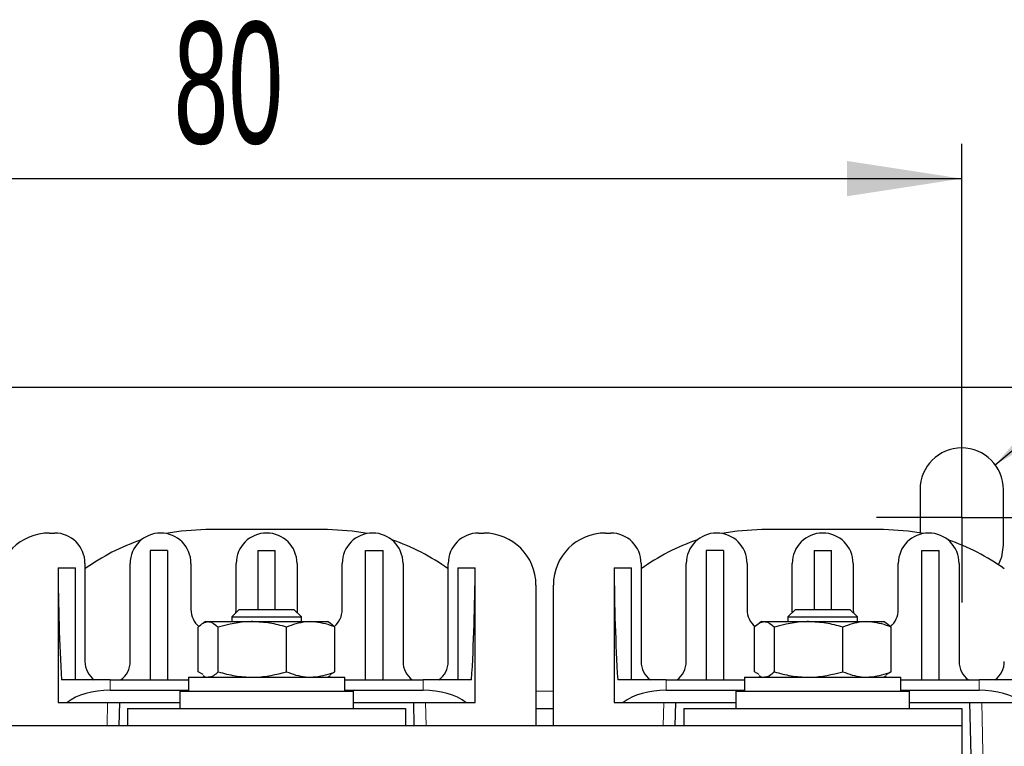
# Model space of a CAD drawing. Header units: millimetres. Extents: x 5 to 418, y 2 to 292.
# Tile 5 of 36: x 102 to 130, y 123 to 144. Entities that reach past the tile are written whole.
import ezdxf

# ---------------------------------------------------------------- set-up
doc = ezdxf.new("R2010")
doc.units = ezdxf.units.MM
doc.layers.add('SLD-0', color=7, linetype='Continuous')
doc.styles.add('SLDTEXTSTYLE0', font='TXT', dxfattribs={"width": 0.605})
doc.dimstyles.new('SLDDIMSTYLE0', dxfattribs={"dimtxt": 3.5, "dimasz": 3.302, "dimexe": 0, "dimexo": 0.0625, "dimgap": 0.875, "dimtad": 1, "dimlfac": 2, "dimrnd": 1e-09, "dimzin": 12, "dimdsep": 46, "dimtxsty": 'SLDTEXTSTYLE0', "dimsah": 1, "dimcen": 0.09, "dimadec": 0, "dimazin": 3, "dimtfac": 1, "dimtofl": 0, "dimtmove": 0, "dimatfit": 3, "dimfxl": 1, "dimfrac": 2, "dimtolj": 1, "dimtzin": 12, "dimarcsym": 0})
doc.dimstyles.new('SLDDIMSTYLE2', dxfattribs={"dimtxt": 0.18, "dimasz": 3.302, "dimexe": 0, "dimexo": 0.0625, "dimgap": 0, "dimtad": 0, "dimtih": 1, "dimtoh": 1, "dimdec": 0, "dimrnd": 1e-09, "dimzin": 0, "dimdsep": 46, "dimtxsty": 'Standard', "dimsah": 1, "dimcen": 0.09, "dimadec": 0, "dimazin": 0, "dimtfac": 3.302, "dimtdec": 0, "dimtofl": 0, "dimtmove": 0, "dimatfit": 3, "dimfxl": 1, "dimfrac": 2, "dimtolj": 1, "dimtzin": 0, "dimarcsym": 0})

# ---------------------------------------------------------------- blocks, each defined once
blk = doc.blocks.new('_D_4')
at = {"layer": 'SLD-0'}
for p, q in [((88.886, 131.712), (88.886, 140.013)), ((128.886, 131.712), (128.886, 140.013)), ((88.886, 139.013), (128.886, 139.013))]:
    blk.add_line(p, q, dxfattribs=at)
for points in [[(88.886, 139.013), (92.188, 138.505), (92.188, 139.521)], [(128.886, 139.013), (125.584, 139.521), (125.584, 138.505)]]:
    blk.add_solid(points, dxfattribs=at)
at = {"layer": 'SLD-0', "insert": (106.212, 143.524), "char_height": 3.5, "attachment_point": 1, "style": 'SLDTEXTSTYLE0'}
blk.add_mtext('80', dxfattribs=at)
blk = doc.blocks.new('SW_CENTERMARKSYMBOL_1')
at = {"layer": 'SLD-0', "color": 0}
for p, q in [((0, 1.25), (0, 2.45)), ((0, 0), (0, 1.25)), ((-1.25, 0), (-2.45, 0)), ((0, 0), (-1.25, 0)), ((0, 0), (0, -1.25)), ((0, 0), (1.25, 0)), ((1.25, 0), (2.45, 0)), ((0, -1.25), (0, -2.45))]:
    blk.add_line(p, q, dxfattribs=at)

msp = doc.modelspace()

# ---------------------------------------------------------------- linework, layer by layer
at = {"color": 7, "linetype": 'Continuous', "lineweight": 25}
for p, q in [((83.8858, 133.0122), (133.8858, 133.0122)), ((127.6858, 130.0622), (127.6858, 128.818)), ((130.0858, 128.4622), (130.0858, 130.0622)), ((110.6358, 128.9122), (107.1358, 128.9122)), ((126.6358, 128.9122), (123.1358, 128.9122)), ((102.6358, 128.8122), (102.7858, 128.8122)), ((114.9858, 128.8122), (115.1358, 128.8122)), ((118.6358, 128.8122), (118.7858, 128.8122)), ((105.5358, 128.3122), (105.5358, 124.5872)), ((106.0358, 128.3122), (105.5358, 128.3122)), ((106.0358, 128.3122), (106.0358, 124.5872)), ((108.6358, 128.3122), (109.1358, 128.3122)), ((108.6358, 128.3122), (108.6358, 126.6122)), ((109.1358, 126.6122), (109.1358, 128.3122)), ((111.7358, 124.5872), (111.7358, 128.3122)), ((111.7358, 128.3122), (112.2358, 128.3122)), ((112.2358, 124.5872), (112.2358, 128.3122)), ((122.0358, 128.3122), (121.5358, 128.3122)), ((121.5358, 128.3122), (121.5358, 124.5872)), ((122.0358, 128.3122), (122.0358, 124.5872)), ((124.6358, 128.3122), (125.1358, 128.3122)), ((124.6358, 128.3122), (124.6358, 126.6122)), ((125.1358, 126.6122), (125.1358, 128.3122)), ((127.7358, 124.5872), (127.7358, 128.3122)), ((127.7358, 128.3122), (128.2358, 128.3122)), ((128.2358, 124.5872), (128.2358, 128.3122)), ((102.8858, 127.8122), (102.8858, 123.9372)), ((102.8858, 127.8122), (103.3858, 127.8122)), ((103.3858, 124.5872), (103.3858, 127.8122)), ((103.6608, 127.9372), (103.6608, 125.1122)), ((104.9608, 125.1122), (104.9608, 127.9372)), ((106.7108, 127.9372), (106.7108, 126.6122)), ((108.0108, 126.6122), (108.0108, 127.9372)), ((109.7608, 127.9372), (109.7608, 126.6122)), ((111.0608, 126.6122), (111.0608, 127.9372)), ((112.8108, 127.9372), (112.8108, 125.1122)), ((114.1108, 125.1122), (114.1108, 127.9372)), ((114.3858, 127.8122), (114.8858, 127.8122)), ((114.3858, 127.8122), (114.3858, 124.5872)), ((114.8858, 123.9372), (114.8858, 127.8122)), ((118.8858, 127.8122), (118.8858, 123.9372)), ((118.8858, 127.8122), (119.3858, 127.8122)), ((119.3858, 124.5872), (119.3858, 127.8122)), ((119.6608, 127.9372), (119.6608, 125.1122)), ((120.9608, 125.1122), (120.9608, 127.9372)), ((122.7108, 127.9372), (122.7108, 126.6122)), ((124.0108, 126.6122), (124.0108, 127.9372)), ((125.7608, 127.9372), (125.7608, 126.6122)), ((127.0608, 126.6122), (127.0608, 127.9372)), ((128.8108, 127.9372), (128.8108, 125.1122)), ((116.6358, 127.3122), (116.6358, 123.2622)), ((117.1358, 123.2622), (117.1358, 127.3122)), ((108.1005, 126.6122), (107.8858, 126.3974)), ((107.8858, 126.3974), (107.8858, 126.2622)), ((107.8858, 126.3974), (109.6458, 126.3974)), ((108.0035, 126.5152), (108.0108, 126.6122)), ((108.1005, 126.6122), (109.4826, 126.6122)), ((109.4826, 126.6122), (109.671, 126.6122)), ((109.6458, 126.3974), (109.8858, 126.3974)), ((109.8858, 126.3974), (109.671, 126.6122)), ((109.7608, 126.6122), (109.7681, 126.5152)), ((109.8858, 126.2622), (109.8858, 126.3974)), ((124.1005, 126.6122), (123.8858, 126.3974)), ((123.8858, 126.3974), (123.8858, 126.2622)), ((123.8858, 126.3974), (125.6458, 126.3974)), ((124.0035, 126.5152), (124.0108, 126.6122)), ((124.1005, 126.6122), (125.4826, 126.6122)), ((125.4826, 126.6122), (125.671, 126.6122)), ((125.6458, 126.3974), (125.8858, 126.3974)), ((125.8858, 126.3974), (125.671, 126.6122)), ((125.7608, 126.6122), (125.7681, 126.5152)), ((125.8858, 126.2622), (125.8858, 126.3974)), ((106.9207, 124.8185), (106.9207, 126.1059)), ((107.1358, 126.2622), (107.0603, 126.2186)), ((107.1358, 126.2622), (107.2081, 126.2622)), ((107.2081, 126.2622), (108.478, 126.2622)), ((107.4954, 124.8185), (107.4954, 126.1059)), ((108.478, 126.2622), (110.1557, 126.2622)), ((109.4605, 124.8185), (109.4605, 126.1059)), ((110.1557, 126.2622), (110.6358, 126.2622)), ((110.7113, 126.2186), (110.6358, 126.2622)), ((110.8509, 126.1059), (110.7112, 126.2184)), ((110.8509, 124.8185), (110.8509, 126.1059)), ((122.9207, 124.8185), (122.9207, 126.1059)), ((123.1358, 126.2622), (123.0603, 126.2186)), ((123.1358, 126.2622), (123.2081, 126.2622)), ((123.2081, 126.2622), (124.478, 126.2622)), ((123.4954, 124.8185), (123.4954, 126.1059)), ((124.478, 126.2622), (126.1557, 126.2622)), ((125.4605, 124.8185), (125.4605, 126.1059)), ((126.1557, 126.2622), (126.6358, 126.2622)), ((126.7113, 126.2186), (126.6358, 126.2622)), ((126.8509, 126.1059), (126.7112, 126.2184)), ((126.8509, 124.8185), (126.8509, 126.1059)), ((106.6358, 124.6622), (106.6358, 124.2622)), ((106.6358, 124.6622), (111.1358, 124.6622)), ((107.0604, 124.7371), (106.9207, 124.8185)), ((107.0468, 124.7136), (107.1358, 124.6622)), ((110.6358, 124.6622), (110.7248, 124.7136)), ((110.7112, 124.7371), (110.8509, 124.8185)), ((111.1358, 124.2622), (111.1358, 124.6622)), ((122.6358, 124.6622), (122.6358, 124.2622)), ((122.6358, 124.6622), (127.1358, 124.6622)), ((123.0604, 124.7371), (122.9207, 124.8185)), ((123.0468, 124.7136), (123.1358, 124.6622)), ((126.6358, 124.6622), (126.7248, 124.7136)), ((126.7112, 124.7371), (126.8509, 124.8185)), ((127.1358, 124.2622), (127.1358, 124.6622)), ((104.385, 124.5872), (102.9879, 124.5872)), ((104.385, 124.5872), (106.6358, 124.5872)), ((111.1358, 124.5872), (113.3866, 124.5872)), ((114.7837, 124.5872), (113.3866, 124.5872)), ((120.385, 124.5872), (118.9879, 124.5872)), ((120.385, 124.5872), (122.6358, 124.5872)), ((127.1358, 124.5872), (129.3866, 124.5872)), ((130.7837, 124.5872), (129.3866, 124.5872)), ((104.385, 124.2872), (106.6358, 124.2872)), ((106.3858, 124.2622), (106.3858, 123.7622)), ((106.3858, 124.2622), (110.8252, 124.2622)), ((110.8252, 124.2622), (111.3858, 124.2622)), ((111.1358, 124.2872), (113.3866, 124.2872)), ((111.3858, 123.7622), (111.3858, 124.2622)), ((120.385, 124.2872), (122.6358, 124.2872)), ((122.3858, 124.2622), (122.3858, 123.7622)), ((122.3858, 124.2622), (126.8252, 124.2622)), ((126.8252, 124.2622), (127.3858, 124.2622)), ((127.1358, 124.2872), (129.3866, 124.2872)), ((127.3858, 123.7622), (127.3858, 124.2622)), ((102.8858, 123.9372), (103.149, 123.9372)), ((103.149, 123.9372), (106.3858, 123.9372)), ((104.6453, 123.2622), (104.6614, 123.9372)), ((111.3858, 123.9372), (114.6226, 123.9372)), ((113.1102, 123.9372), (113.1263, 123.2622)), ((114.6226, 123.9372), (114.8858, 123.9372)), ((118.8858, 123.9372), (119.149, 123.9372)), ((119.149, 123.9372), (122.3858, 123.9372)), ((120.6453, 123.2622), (120.6614, 123.9372)), ((127.3858, 123.9372), (130.6226, 123.9372)), ((129.1102, 123.9372), (129.2108, 119.7122)), ((104.8858, 123.7622), (104.8858, 123.2622)), ((104.8858, 123.7622), (112.8858, 123.7622)), ((112.8858, 123.7622), (112.8858, 123.2622)), ((116.6358, 123.7622), (117.1358, 123.7622)), ((120.8858, 123.7622), (120.8858, 123.2622)), ((120.8858, 123.7622), (128.8858, 123.7622)), ((128.8858, 123.7622), (128.8858, 123.2622)), ((128.8858, 123.2622), (88.8858, 123.2622)), ((128.8858, 123.2622), (128.8858, 111.5122))]:
    msp.add_line(p, q, dxfattribs=at)
at = {"color": 7, "linetype": 'Continuous', "lineweight": 18}
for p, q in [((104.385, 124.5872), (104.385, 124.2872)), ((113.3866, 124.2872), (113.3866, 124.5872)), ((120.385, 124.5872), (120.385, 124.2872)), ((129.3866, 124.2872), (129.3866, 124.5872)), ((116.6358, 124.2622), (117.1358, 124.2622)), ((104.3113, 123.9372), (104.2952, 123.2622)), ((113.4764, 123.2622), (113.4603, 123.9372)), ((120.3113, 123.9372), (120.2952, 123.2622)), ((129.5608, 119.7164), (129.4603, 123.9372))]:
    msp.add_line(p, q, dxfattribs=at)
at = {"color": 7, "linetype": 'Continuous', "lineweight": 25, "flags": 128}
for points in [[(107.1358, 128.9122), (106.4246, 128.8692), (105.9864, 128.7991)], [(111.7852, 128.7991), (111.347, 128.8692), (110.6358, 128.9122)], [(123.1358, 128.9122), (122.4246, 128.8692), (121.9864, 128.7991)], [(127.7852, 128.7991), (127.347, 128.8692), (126.6358, 128.9122)], [(129.9444, 127.8972), (130.0372, 128.1241), (130.0858, 128.4622)]]:
    msp.add_lwpolyline(points, dxfattribs=at)
at = {"color": 7, "linetype": 'Continuous', "lineweight": 25}
for centre, radius, start, end in [((128.8858, 130.0622), 1.2, 360, 180), ((102.6358, 127.3122), 1.5, 90, 180), ((102.7858, 127.9372), 0.875, 0, 90), ((107.1358, 123.0122), 5.9, 108.33877, 126.08488), ((105.8358, 127.9372), 0.875, 0, 180), ((108.8858, 127.9372), 0.875, 0, 180), ((111.9358, 127.9372), 0.875, 0, 180), ((110.6358, 123.0122), 5.9, 53.91512, 71.66123), ((114.9858, 127.9372), 0.875, 90, 180), ((115.1358, 127.3122), 1.5, 0, 90), ((118.6358, 127.3122), 1.5, 90, 180), ((118.7858, 127.9372), 0.875, 0, 90), ((123.1358, 123.0122), 5.9, 108.33877, 126.08488), ((121.8358, 127.9372), 0.875, 0, 180), ((124.8858, 127.9372), 0.875, 0, 180), ((127.9358, 127.9372), 0.875, 0, 180), ((126.6358, 123.0122), 5.9, 53.91512, 71.66123), ((107.3608, 126.6122), 0.65, 180, 229.49927), ((110.4108, 126.6122), 0.65, 310.43298, 0), ((123.3608, 126.6122), 0.65, 180, 229.49927), ((126.4108, 126.6122), 0.65, 310.43298, 0), ((104.3108, 125.1122), 0.65, 180, 233.87107), ((104.3108, 125.1122), 0.65, 306.12893, 0), ((113.4608, 125.1122), 0.65, 180, 233.87107), ((113.4608, 125.1122), 0.65, 306.12893, 0), ((120.3108, 125.1122), 0.65, 180, 233.87107), ((120.3108, 125.1122), 0.65, 306.12893, 0), ((129.4608, 125.1122), 0.65, 180, 233.87107), ((129.4608, 125.1122), 0.65, 306.12893, 0)]:
    msp.add_arc(centre, radius, start, end, dxfattribs=at)
for centre, major_axis, ratio, start_param, end_param in [((104.385, 128.1372), (0, 9.75), 0.1538462, 1.6041358, 1.9434654), ((113.3866, 128.1372), (0, 9.75), 0.1538462, 4.3397199, 4.6790495), ((120.385, 128.1372), (0, 9.75), 0.1538462, 1.6041358, 1.9434654), ((104.385, 123.4795), (1.5, 0), 0.5384615, 1.5707963, 2.539138), ((113.3866, 123.4795), (1.5, 0), 0.5384615, 0.6024546, 1.5707963), ((120.385, 123.4795), (1.5, 0), 0.5384615, 1.5707963, 2.539138), ((129.3866, 123.4795), (1.5, 0), 0.5384615, 0.6024546, 1.5707963)]:
    msp.add_ellipse(centre, major_axis=major_axis, ratio=ratio, start_param=start_param, end_param=end_param, dxfattribs=at)
for points, knots in [([(106.9207, 126.1059), (106.9674, 126.1496), (107.0616, 126.2378), (107.1589, 126.254), (107.2081, 126.2622)], [0, 0, 0, 0, 0.495458, 1, 1, 1, 1]), ([(107.2081, 126.2622), (107.2149, 126.262), (107.3119, 126.2598), (107.407, 126.1801), (107.4954, 126.1059)], [0, 0, 0, 0, 0.0701742, 1, 1, 1, 1]), ([(108.478, 126.2622), (108.4547, 126.262), (108.1229, 126.2598), (107.7978, 126.1801), (107.4954, 126.1059)], [0, 0, 0, 0, 0.0701742, 1, 1, 1, 1]), ([(109.4605, 126.1059), (109.301, 126.1496), (108.9789, 126.2378), (108.646, 126.254), (108.478, 126.2622)], [0, 0, 0, 0, 0.495458, 1, 1, 1, 1]), ([(110.1557, 126.2622), (110.1055, 126.2607), (109.8704, 126.2539), (109.641, 126.1711), (109.4605, 126.1059)], [0, 0, 0, 0, 0.213336, 1, 1, 1, 1]), ([(110.8509, 126.1059), (110.8085, 126.1232), (110.5823, 126.2157), (110.3469, 126.2414), (110.1557, 126.2622)], [0, 0, 0, 0, 0.1873629, 1, 1, 1, 1]), ([(122.9207, 126.1059), (122.9674, 126.1496), (123.0616, 126.2378), (123.1589, 126.254), (123.2081, 126.2622)], [0, 0, 0, 0, 0.495458, 1, 1, 1, 1]), ([(123.2081, 126.2622), (123.2149, 126.262), (123.3119, 126.2598), (123.407, 126.1801), (123.4954, 126.1059)], [0, 0, 0, 0, 0.0701742, 1, 1, 1, 1]), ([(124.478, 126.2622), (124.4547, 126.262), (124.1229, 126.2598), (123.7978, 126.1801), (123.4954, 126.1059)], [0, 0, 0, 0, 0.0701742, 1, 1, 1, 1]), ([(125.4605, 126.1059), (125.301, 126.1496), (124.9789, 126.2378), (124.646, 126.254), (124.478, 126.2622)], [0, 0, 0, 0, 0.495458, 1, 1, 1, 1]), ([(126.1557, 126.2622), (126.1055, 126.2607), (125.8704, 126.2539), (125.641, 126.1711), (125.4605, 126.1059)], [0, 0, 0, 0, 0.213336, 1, 1, 1, 1]), ([(126.8509, 126.1059), (126.8085, 126.1232), (126.5823, 126.2157), (126.3469, 126.2414), (126.1557, 126.2622)], [0, 0, 0, 0, 0.1873629, 1, 1, 1, 1]), ([(107.4954, 124.8185), (107.4488, 124.7748), (107.3546, 124.6866), (107.2572, 124.6704), (107.2081, 124.6622)], [0, 0, 0, 0, 0.495458, 1, 1, 1, 1]), ([(107.4954, 124.8185), (107.655, 124.7748), (107.9771, 124.6866), (108.31, 124.6704), (108.478, 124.6622)], [0, 0, 0, 0, 0.495458, 1, 1, 1, 1]), ([(108.478, 124.6622), (108.5013, 124.6624), (108.8331, 124.6646), (109.1582, 124.7443), (109.4605, 124.8185)], [0, 0, 0, 0, 0.0701742, 1, 1, 1, 1]), ([(109.4605, 124.8185), (109.641, 124.7533), (109.8704, 124.6705), (110.1055, 124.6637), (110.1557, 124.6622)], [0, 0, 0, 0, 0.786664, 1, 1, 1, 1]), ([(110.1557, 124.6622), (110.3469, 124.683), (110.5823, 124.7087), (110.8085, 124.8012), (110.8509, 124.8185)], [0, 0, 0, 0, 0.8126371, 1, 1, 1, 1]), ([(123.4954, 124.8185), (123.4488, 124.7748), (123.3546, 124.6866), (123.2572, 124.6704), (123.2081, 124.6622)], [0, 0, 0, 0, 0.495458, 1, 1, 1, 1]), ([(123.4954, 124.8185), (123.655, 124.7748), (123.9771, 124.6866), (124.31, 124.6704), (124.478, 124.6622)], [0, 0, 0, 0, 0.495458, 1, 1, 1, 1]), ([(124.478, 124.6622), (124.5013, 124.6624), (124.8331, 124.6646), (125.1582, 124.7443), (125.4605, 124.8185)], [0, 0, 0, 0, 0.0701742, 1, 1, 1, 1]), ([(125.4605, 124.8185), (125.641, 124.7533), (125.8704, 124.6705), (126.1055, 124.6637), (126.1557, 124.6622)], [0, 0, 0, 0, 0.786664, 1, 1, 1, 1]), ([(126.1557, 124.6622), (126.3469, 124.683), (126.5823, 124.7087), (126.8085, 124.8012), (126.8509, 124.8185)], [0, 0, 0, 0, 0.8126371, 1, 1, 1, 1])]:
    msp.add_open_spline(points, degree=3, knots=knots, dxfattribs=at)

# ---------------------------------------------------------------- block references
at = {"layer": 'SLD-0'}
msp.add_blockref('SW_CENTERMARKSYMBOL_1', (128.8858, 129.2622), dxfattribs=at)

# ---------------------------------------------------------------- dimensions: what is measured, and where the dimension line sits
dim = msp.add_linear_dim(base=(128.8858, 139.0127), p1=(88.8858, 131.7122), p2=(128.8858, 131.7122), dimstyle='SLDDIMSTYLE0', dxfattribs=at)
dim.commit()
dim.dimension.update_dxf_attribs({"geometry": '_D_4', "text_midpoint": (108.8858, 139.0127), "dimtype": 160})

# ---------------------------------------------------------------- leaders
msp.add_leader([(129.8517, 130.7742), (139.5225, 138.9493)], dimstyle='SLDDIMSTYLE2', dxfattribs=at)

doc.saveas('drawing.dxf')
